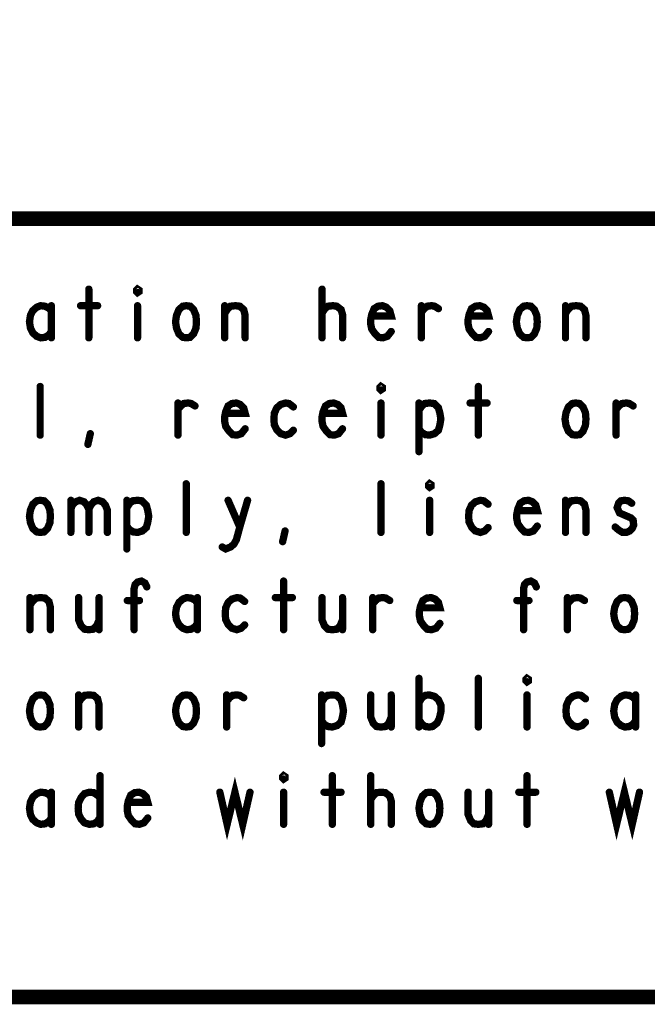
# Model space of a CAD drawing. Extents: x 17.4 to 50.4, y 21.5 to 42.5.
# Tile 10 of 33: x 41.4 to 42.7, y 21.5 to 23.5. Entities that reach past the tile are written whole.
import ezdxf

# ---------------------------------------------------------------- set-up
doc = ezdxf.new("R2010")
doc.units = 0
doc.layers.add('1', color=2, linetype='CONTINUOUS')

msp = doc.modelspace()

# ---------------------------------------------------------------- linework, layer by layer
at = {"layer": '1'}
for points, const_width in [([(17.43, 21.495), (50.43, 21.495), (50.43, 42.495), (17.43, 42.495), (17.43, 21.495)], 0.03), ([(50.43, 23.095), (44.23, 23.095), (40.43, 23.095), (40.43, 21.495)], 0.03), ([(41.587, 22.95), (41.587, 22.85)], 0.015), ([(41.687, 22.943), (41.685, 22.945), (41.685, 22.948), (41.687, 22.95), (41.69, 22.948), (41.69, 22.945), (41.687, 22.943)], 0.015), ([(42.066, 22.85), (42.066, 22.95)], 0.015), ([(41.51, 22.905), (41.505, 22.911), (41.497, 22.915), (41.488, 22.916), (41.48, 22.913), (41.472, 22.906), (41.467, 22.896), (41.465, 22.883), (41.467, 22.87), (41.472, 22.86), (41.48, 22.853), (41.488, 22.85), (41.497, 22.851), (41.505, 22.856), (41.51, 22.863)], 0.015), ([(41.51, 22.85), (41.51, 22.916)], 0.015), ([(41.57, 22.916), (41.605, 22.916)], 0.015), ([(41.687, 22.916), (41.687, 22.85)], 0.015), ([(41.787, 22.85), (41.78, 22.851), (41.772, 22.858), (41.767, 22.87), (41.765, 22.883), (41.767, 22.896), (41.772, 22.908), (41.78, 22.915), (41.787, 22.916), (41.795, 22.915), (41.802, 22.908), (41.807, 22.896), (41.808, 22.883), (41.807, 22.87), (41.802, 22.858), (41.795, 22.851), (41.787, 22.85)], 0.015), ([(41.866, 22.9), (41.871, 22.908), (41.878, 22.915), (41.888, 22.916), (41.897, 22.915), (41.905, 22.908), (41.908, 22.896), (41.908, 22.85)], 0.015), ([(41.866, 22.85), (41.866, 22.916)], 0.015), ([(42.066, 22.901), (42.072, 22.91), (42.078, 22.915), (42.088, 22.916), (42.096, 22.915), (42.105, 22.908), (42.108, 22.898), (42.108, 22.85)], 0.015), ([(42.168, 22.895), (42.208, 22.895), (42.205, 22.906), (42.198, 22.913), (42.19, 22.916), (42.181, 22.915), (42.173, 22.91), (42.168, 22.898), (42.166, 22.888), (42.166, 22.878), (42.168, 22.868), (42.175, 22.858), (42.182, 22.851), (42.191, 22.85), (42.2, 22.853), (42.208, 22.863)], 0.015), ([(42.27, 22.903), (42.276, 22.91), (42.282, 22.915), (42.291, 22.916), (42.297, 22.915), (42.305, 22.91)], 0.015), ([(42.27, 22.85), (42.27, 22.916)], 0.015), ([(42.368, 22.895), (42.408, 22.895), (42.405, 22.906), (42.398, 22.913), (42.39, 22.916), (42.381, 22.915), (42.373, 22.91), (42.368, 22.898), (42.366, 22.888), (42.366, 22.878), (42.368, 22.868), (42.375, 22.858), (42.382, 22.851), (42.391, 22.85), (42.4, 22.853), (42.408, 22.863)], 0.015), ([(42.487, 22.85), (42.48, 22.851), (42.472, 22.858), (42.467, 22.87), (42.465, 22.883), (42.467, 22.896), (42.472, 22.908), (42.48, 22.915), (42.487, 22.916), (42.495, 22.915), (42.502, 22.908), (42.507, 22.896), (42.508, 22.883), (42.507, 22.87), (42.502, 22.858), (42.495, 22.851), (42.487, 22.85)], 0.015), ([(42.566, 22.9), (42.571, 22.908), (42.578, 22.915), (42.588, 22.916), (42.597, 22.915), (42.605, 22.908), (42.608, 22.896), (42.608, 22.85)], 0.015), ([(42.566, 22.85), (42.566, 22.916)], 0.015), ([(41.487, 22.65), (41.487, 22.75)], 0.015), ([(42.187, 22.743), (42.185, 22.745), (42.185, 22.748), (42.187, 22.75), (42.19, 22.748), (42.19, 22.745), (42.187, 22.743)], 0.015), ([(42.387, 22.75), (42.387, 22.65)], 0.015), ([(41.77, 22.703), (41.776, 22.71), (41.782, 22.715), (41.791, 22.716), (41.797, 22.715), (41.805, 22.71)], 0.015), ([(41.77, 22.65), (41.77, 22.716)], 0.015), ([(41.868, 22.695), (41.908, 22.695), (41.905, 22.706), (41.898, 22.713), (41.89, 22.716), (41.881, 22.715), (41.873, 22.71), (41.868, 22.698), (41.866, 22.688), (41.866, 22.678), (41.868, 22.668), (41.875, 22.658), (41.882, 22.651), (41.891, 22.65), (41.9, 22.653), (41.908, 22.663)], 0.015), ([(42.007, 22.708), (41.998, 22.715), (41.991, 22.716), (41.981, 22.713), (41.973, 22.706), (41.968, 22.695), (41.967, 22.683), (41.968, 22.671), (41.973, 22.661), (41.981, 22.653), (41.991, 22.65), (42, 22.653), (42.007, 22.66)], 0.015), ([(42.068, 22.695), (42.108, 22.695), (42.105, 22.706), (42.098, 22.713), (42.09, 22.716), (42.081, 22.715), (42.073, 22.71), (42.068, 22.698), (42.066, 22.688), (42.066, 22.678), (42.068, 22.668), (42.075, 22.658), (42.082, 22.651), (42.091, 22.65), (42.1, 22.653), (42.108, 22.663)], 0.015), ([(42.187, 22.716), (42.187, 22.65)], 0.015), ([(42.265, 22.701), (42.271, 22.71), (42.277, 22.715), (42.287, 22.716), (42.296, 22.715), (42.305, 22.706), (42.308, 22.695), (42.31, 22.683), (42.308, 22.671), (42.305, 22.66), (42.297, 22.653), (42.287, 22.65), (42.278, 22.651), (42.27, 22.656), (42.265, 22.663)], 0.015), ([(42.265, 22.616), (42.265, 22.716)], 0.015), ([(42.37, 22.716), (42.405, 22.716)], 0.015), ([(42.587, 22.65), (42.58, 22.651), (42.572, 22.658), (42.567, 22.67), (42.565, 22.683), (42.567, 22.696), (42.572, 22.708), (42.58, 22.715), (42.587, 22.716), (42.595, 22.715), (42.602, 22.708), (42.607, 22.696), (42.608, 22.683), (42.607, 22.67), (42.602, 22.658), (42.595, 22.651), (42.587, 22.65)], 0.015), ([(42.67, 22.703), (42.676, 22.71), (42.682, 22.715), (42.691, 22.716), (42.697, 22.715), (42.705, 22.71)], 0.015), ([(42.67, 22.65), (42.67, 22.716)], 0.015), ([(41.585, 22.631), (41.59, 22.653)], 0.015), ([(41.787, 22.45), (41.787, 22.55)], 0.015), ([(42.187, 22.45), (42.187, 22.55)], 0.015), ([(42.287, 22.543), (42.285, 22.545), (42.285, 22.548), (42.287, 22.55), (42.29, 22.548), (42.29, 22.545), (42.287, 22.543)], 0.015), ([(41.487, 22.45), (41.48, 22.451), (41.472, 22.458), (41.467, 22.47), (41.465, 22.483), (41.467, 22.496), (41.472, 22.508), (41.48, 22.515), (41.487, 22.516), (41.495, 22.515), (41.502, 22.508), (41.507, 22.496), (41.508, 22.483), (41.507, 22.47), (41.502, 22.458), (41.495, 22.451), (41.487, 22.45)], 0.015), ([(41.55, 22.498), (41.553, 22.506), (41.56, 22.513), (41.568, 22.516), (41.577, 22.513), (41.583, 22.506), (41.587, 22.498), (41.587, 22.45)], 0.015), ([(41.55, 22.45), (41.55, 22.516)], 0.015), ([(41.587, 22.498), (41.591, 22.506), (41.597, 22.513), (41.606, 22.516), (41.615, 22.513), (41.621, 22.506), (41.625, 22.496), (41.625, 22.45)], 0.015), ([(41.665, 22.501), (41.671, 22.51), (41.677, 22.515), (41.687, 22.516), (41.696, 22.515), (41.705, 22.506), (41.708, 22.495), (41.71, 22.483), (41.708, 22.471), (41.705, 22.46), (41.697, 22.453), (41.687, 22.45), (41.678, 22.451), (41.67, 22.456), (41.665, 22.463)], 0.015), ([(41.665, 22.416), (41.665, 22.516)], 0.015), ([(41.861, 22.42), (41.868, 22.416), (41.878, 22.42), (41.885, 22.426), (41.89, 22.435), (41.897, 22.461), (41.913, 22.516)], 0.015), ([(41.873, 22.516), (41.897, 22.461)], 0.015), ([(42.287, 22.516), (42.287, 22.45)], 0.015), ([(42.407, 22.508), (42.398, 22.515), (42.391, 22.516), (42.381, 22.513), (42.373, 22.506), (42.368, 22.495), (42.367, 22.483), (42.368, 22.471), (42.373, 22.461), (42.381, 22.453), (42.391, 22.45), (42.4, 22.453), (42.407, 22.46)], 0.015), ([(42.468, 22.495), (42.508, 22.495), (42.505, 22.506), (42.498, 22.513), (42.49, 22.516), (42.481, 22.515), (42.473, 22.51), (42.468, 22.498), (42.466, 22.488), (42.466, 22.478), (42.468, 22.468), (42.475, 22.458), (42.482, 22.451), (42.491, 22.45), (42.5, 22.453), (42.508, 22.463)], 0.015), ([(42.566, 22.5), (42.571, 22.508), (42.578, 22.515), (42.588, 22.516), (42.597, 22.515), (42.605, 22.508), (42.608, 22.496), (42.608, 22.45)], 0.015), ([(42.566, 22.45), (42.566, 22.516)], 0.015), ([(42.668, 22.461), (42.675, 22.455), (42.683, 22.45), (42.691, 22.45), (42.698, 22.453), (42.703, 22.458), (42.706, 22.465), (42.705, 22.475), (42.7, 22.48), (42.677, 22.49), (42.672, 22.501), (42.675, 22.51), (42.68, 22.515), (42.687, 22.516), (42.695, 22.515), (42.702, 22.51)], 0.015), ([(41.985, 22.431), (41.99, 22.453)], 0.015), ([(41.68, 22.25), (41.68, 22.335), (41.682, 22.343), (41.687, 22.348), (41.695, 22.35), (41.702, 22.346), (41.706, 22.338)], 0.015), ([(41.987, 22.35), (41.987, 22.25)], 0.015), ([(42.48, 22.25), (42.48, 22.335), (42.482, 22.343), (42.487, 22.348), (42.495, 22.35), (42.502, 22.346), (42.506, 22.338)], 0.015), ([(41.466, 22.3), (41.471, 22.308), (41.478, 22.315), (41.488, 22.316), (41.497, 22.315), (41.505, 22.308), (41.508, 22.296), (41.508, 22.25)], 0.015), ([(41.466, 22.25), (41.466, 22.316)], 0.015), ([(41.566, 22.316), (41.566, 22.27), (41.571, 22.258), (41.578, 22.251), (41.587, 22.25), (41.596, 22.251), (41.603, 22.258), (41.608, 22.27)], 0.015), ([(41.608, 22.25), (41.608, 22.316)], 0.015), ([(41.691, 22.31), (41.666, 22.31)], 0.015), ([(41.81, 22.305), (41.805, 22.311), (41.797, 22.315), (41.788, 22.316), (41.78, 22.313), (41.772, 22.306), (41.767, 22.296), (41.765, 22.283), (41.767, 22.27), (41.772, 22.26), (41.78, 22.253), (41.788, 22.25), (41.797, 22.251), (41.805, 22.256), (41.81, 22.263)], 0.015), ([(41.81, 22.25), (41.81, 22.316)], 0.015), ([(41.907, 22.308), (41.898, 22.315), (41.891, 22.316), (41.881, 22.313), (41.873, 22.306), (41.868, 22.295), (41.867, 22.283), (41.868, 22.271), (41.873, 22.261), (41.881, 22.253), (41.891, 22.25), (41.9, 22.253), (41.907, 22.26)], 0.015), ([(41.97, 22.316), (42.005, 22.316)], 0.015), ([(42.066, 22.316), (42.066, 22.27), (42.071, 22.258), (42.078, 22.251), (42.087, 22.25), (42.096, 22.251), (42.103, 22.258), (42.108, 22.27)], 0.015), ([(42.108, 22.25), (42.108, 22.316)], 0.015), ([(42.17, 22.303), (42.176, 22.31), (42.182, 22.315), (42.191, 22.316), (42.197, 22.315), (42.205, 22.31)], 0.015), ([(42.17, 22.25), (42.17, 22.316)], 0.015), ([(42.268, 22.295), (42.308, 22.295), (42.305, 22.306), (42.298, 22.313), (42.29, 22.316), (42.281, 22.315), (42.273, 22.31), (42.268, 22.298), (42.266, 22.288), (42.266, 22.278), (42.268, 22.268), (42.275, 22.258), (42.282, 22.251), (42.291, 22.25), (42.3, 22.253), (42.308, 22.263)], 0.015), ([(42.491, 22.31), (42.466, 22.31)], 0.015), ([(42.57, 22.303), (42.576, 22.31), (42.582, 22.315), (42.591, 22.316), (42.597, 22.315), (42.605, 22.31)], 0.015), ([(42.57, 22.25), (42.57, 22.316)], 0.015), ([(42.687, 22.25), (42.68, 22.251), (42.672, 22.258), (42.667, 22.27), (42.665, 22.283), (42.667, 22.296), (42.672, 22.308), (42.68, 22.315), (42.687, 22.316), (42.695, 22.315), (42.702, 22.308), (42.707, 22.296), (42.708, 22.283), (42.707, 22.27), (42.702, 22.258), (42.695, 22.251), (42.687, 22.25)], 0.015), ([(42.265, 22.05), (42.265, 22.15)], 0.015), ([(42.387, 22.05), (42.387, 22.15)], 0.015), ([(42.487, 22.143), (42.485, 22.145), (42.485, 22.148), (42.487, 22.15), (42.49, 22.148), (42.49, 22.145), (42.487, 22.143)], 0.015), ([(41.487, 22.05), (41.48, 22.051), (41.472, 22.058), (41.467, 22.07), (41.465, 22.083), (41.467, 22.096), (41.472, 22.108), (41.48, 22.115), (41.487, 22.116), (41.495, 22.115), (41.502, 22.108), (41.507, 22.096), (41.508, 22.083), (41.507, 22.07), (41.502, 22.058), (41.495, 22.051), (41.487, 22.05)], 0.015), ([(41.566, 22.1), (41.571, 22.108), (41.578, 22.115), (41.588, 22.116), (41.597, 22.115), (41.605, 22.108), (41.608, 22.096), (41.608, 22.05)], 0.015), ([(41.566, 22.05), (41.566, 22.116)], 0.015), ([(41.787, 22.05), (41.78, 22.051), (41.772, 22.058), (41.767, 22.07), (41.765, 22.083), (41.767, 22.096), (41.772, 22.108), (41.78, 22.115), (41.787, 22.116), (41.795, 22.115), (41.802, 22.108), (41.807, 22.096), (41.808, 22.083), (41.807, 22.07), (41.802, 22.058), (41.795, 22.051), (41.787, 22.05)], 0.015), ([(41.87, 22.103), (41.876, 22.11), (41.882, 22.115), (41.891, 22.116), (41.897, 22.115), (41.905, 22.11)], 0.015), ([(41.87, 22.05), (41.87, 22.116)], 0.015), ([(42.065, 22.101), (42.071, 22.11), (42.077, 22.115), (42.087, 22.116), (42.096, 22.115), (42.105, 22.106), (42.108, 22.095), (42.11, 22.083), (42.108, 22.071), (42.105, 22.06), (42.097, 22.053), (42.087, 22.05), (42.078, 22.051), (42.07, 22.056), (42.065, 22.063)], 0.015), ([(42.065, 22.016), (42.065, 22.116)], 0.015), ([(42.166, 22.116), (42.166, 22.07), (42.171, 22.058), (42.178, 22.051), (42.187, 22.05), (42.196, 22.051), (42.203, 22.058), (42.208, 22.07)], 0.015), ([(42.208, 22.05), (42.208, 22.116)], 0.015), ([(42.265, 22.1), (42.271, 22.11), (42.278, 22.115), (42.286, 22.116), (42.297, 22.113), (42.305, 22.106), (42.31, 22.095), (42.31, 22.081), (42.307, 22.068), (42.302, 22.058), (42.293, 22.051), (42.286, 22.05), (42.278, 22.051), (42.271, 22.056), (42.265, 22.065)], 0.015), ([(42.487, 22.116), (42.487, 22.05)], 0.015), ([(42.607, 22.108), (42.598, 22.115), (42.591, 22.116), (42.581, 22.113), (42.573, 22.106), (42.568, 22.095), (42.567, 22.083), (42.568, 22.071), (42.573, 22.061), (42.581, 22.053), (42.591, 22.05), (42.6, 22.053), (42.607, 22.06)], 0.015), ([(42.71, 22.105), (42.705, 22.111), (42.697, 22.115), (42.688, 22.116), (42.68, 22.113), (42.672, 22.106), (42.667, 22.096), (42.665, 22.083), (42.667, 22.07), (42.672, 22.06), (42.68, 22.053), (42.688, 22.05), (42.697, 22.051), (42.705, 22.056), (42.71, 22.063)], 0.015), ([(42.71, 22.05), (42.71, 22.116)], 0.015), ([(41.987, 21.943), (41.985, 21.945), (41.985, 21.948), (41.987, 21.95), (41.99, 21.948), (41.99, 21.945), (41.987, 21.943)], 0.015), ([(41.61, 21.95), (41.61, 21.85)], 0.015), ([(41.856, 21.916), (41.871, 21.85), (41.887, 21.916), (41.903, 21.85), (41.918, 21.916)], 0.015), ([(42.087, 21.95), (42.087, 21.85)], 0.015), ([(42.166, 21.85), (42.166, 21.95)], 0.015), ([(42.487, 21.95), (42.487, 21.85)], 0.015), ([(42.656, 21.916), (42.671, 21.85), (42.687, 21.916), (42.703, 21.85), (42.718, 21.916)], 0.015), ([(41.51, 21.905), (41.505, 21.911), (41.497, 21.915), (41.488, 21.916), (41.48, 21.913), (41.472, 21.906), (41.467, 21.896), (41.465, 21.883), (41.467, 21.87), (41.472, 21.86), (41.48, 21.853), (41.488, 21.85), (41.497, 21.851), (41.505, 21.856), (41.51, 21.863)], 0.015), ([(41.51, 21.85), (41.51, 21.916)], 0.015), ([(41.61, 21.865), (41.605, 21.856), (41.597, 21.851), (41.588, 21.85), (41.578, 21.853), (41.571, 21.861), (41.566, 21.871), (41.565, 21.883), (41.566, 21.895), (41.571, 21.905), (41.578, 21.913), (41.588, 21.916), (41.597, 21.915), (41.603, 21.911), (41.61, 21.905)], 0.015), ([(41.668, 21.895), (41.708, 21.895), (41.705, 21.906), (41.698, 21.913), (41.69, 21.916), (41.681, 21.915), (41.673, 21.91), (41.668, 21.898), (41.666, 21.888), (41.666, 21.878), (41.668, 21.868), (41.675, 21.858), (41.682, 21.851), (41.691, 21.85), (41.7, 21.853), (41.708, 21.863)], 0.015), ([(41.987, 21.916), (41.987, 21.85)], 0.015), ([(42.07, 21.916), (42.105, 21.916)], 0.015), ([(42.166, 21.901), (42.172, 21.91), (42.178, 21.915), (42.188, 21.916), (42.196, 21.915), (42.205, 21.908), (42.208, 21.898), (42.208, 21.85)], 0.015), ([(42.287, 21.85), (42.28, 21.851), (42.272, 21.858), (42.267, 21.87), (42.265, 21.883), (42.267, 21.896), (42.272, 21.908), (42.28, 21.915), (42.287, 21.916), (42.295, 21.915), (42.302, 21.908), (42.307, 21.896), (42.308, 21.883), (42.307, 21.87), (42.302, 21.858), (42.295, 21.851), (42.287, 21.85)], 0.015), ([(42.366, 21.916), (42.366, 21.87), (42.371, 21.858), (42.378, 21.851), (42.387, 21.85), (42.396, 21.851), (42.403, 21.858), (42.408, 21.87)], 0.015), ([(42.408, 21.85), (42.408, 21.916)], 0.015), ([(42.47, 21.916), (42.505, 21.916)], 0.015)]:
    msp.add_lwpolyline(points, dxfattribs=dict(at, const_width=const_width))
at = {"layer": '1', "const_width": 0.0075}
for points in [[(41.59075, 22.95, 1), (41.58325, 22.95, 1)], [(42.06975, 22.95, 1), (42.06225, 22.95, 1)], [(41.69075, 22.943, 1), (41.68325, 22.943, 1)], [(41.69075, 22.943, 1), (41.68325, 22.943, 1)], [(41.51375, 22.916, 1), (41.50625, 22.916, 1)], [(41.51375, 22.905, 1), (41.50625, 22.905, 1)], [(41.57375, 22.916, 1), (41.56625, 22.916, 1)], [(41.60875, 22.916, 1), (41.60125, 22.916, 1)], [(41.69075, 22.916, 1), (41.68325, 22.916, 1)], [(41.86975, 22.916, 1), (41.86225, 22.916, 1)], [(42.27375, 22.916, 1), (42.26625, 22.916, 1)], [(42.30875, 22.91, 1), (42.30125, 22.91, 1)], [(42.56975, 22.916, 1), (42.56225, 22.916, 1)], [(41.86975, 22.9, 1), (41.86225, 22.9, 1)], [(42.06975, 22.901, 1), (42.06225, 22.901, 1)], [(42.17175, 22.895, 1), (42.16425, 22.895, 1)], [(42.27375, 22.903, 1), (42.26625, 22.903, 1)], [(42.37175, 22.895, 1), (42.36425, 22.895, 1)], [(42.56975, 22.9, 1), (42.56225, 22.9, 1)], [(41.51375, 22.863, 1), (41.50625, 22.863, 1)], [(42.21175, 22.863, 1), (42.20425, 22.863, 1)], [(42.41175, 22.863, 1), (42.40425, 22.863, 1)], [(41.51375, 22.85, 1), (41.50625, 22.85, 1)], [(41.59075, 22.85, 1), (41.58325, 22.85, 1)], [(41.69075, 22.85, 1), (41.68325, 22.85, 1)], [(41.79075, 22.85, 1), (41.78325, 22.85, 1)], [(41.79075, 22.85, 1), (41.78325, 22.85, 1)], [(41.86975, 22.85, 1), (41.86225, 22.85, 1)], [(41.91175, 22.85, 1), (41.90425, 22.85, 1)], [(42.06975, 22.85, 1), (42.06225, 22.85, 1)], [(42.11175, 22.85, 1), (42.10425, 22.85, 1)], [(42.27375, 22.85, 1), (42.26625, 22.85, 1)], [(42.49075, 22.85, 1), (42.48325, 22.85, 1)], [(42.49075, 22.85, 1), (42.48325, 22.85, 1)], [(42.56975, 22.85, 1), (42.56225, 22.85, 1)], [(42.61175, 22.85, 1), (42.60425, 22.85, 1)], [(41.49075, 22.75, 1), (41.48325, 22.75, 1)], [(42.19075, 22.743, 1), (42.18325, 22.743, 1)], [(42.19075, 22.743, 1), (42.18325, 22.743, 1)], [(42.39075, 22.75, 1), (42.38325, 22.75, 1)], [(41.77375, 22.716, 1), (41.76625, 22.716, 1)], [(41.77375, 22.703, 1), (41.76625, 22.703, 1)], [(41.80875, 22.71, 1), (41.80125, 22.71, 1)], [(42.01075, 22.708, 1), (42.00325, 22.708, 1)], [(42.19075, 22.716, 1), (42.18325, 22.716, 1)], [(42.26875, 22.716, 1), (42.26125, 22.716, 1)], [(42.26875, 22.701, 1), (42.26125, 22.701, 1)], [(42.37375, 22.716, 1), (42.36625, 22.716, 1)], [(42.40875, 22.716, 1), (42.40125, 22.716, 1)], [(42.67375, 22.716, 1), (42.66625, 22.716, 1)], [(42.67375, 22.703, 1), (42.66625, 22.703, 1)], [(42.70875, 22.71, 1), (42.70125, 22.71, 1)], [(41.87175, 22.695, 1), (41.86425, 22.695, 1)], [(42.07175, 22.695, 1), (42.06425, 22.695, 1)], [(41.91175, 22.663, 1), (41.90425, 22.663, 1)], [(42.11175, 22.663, 1), (42.10425, 22.663, 1)], [(42.26875, 22.663, 1), (42.26125, 22.663, 1)], [(41.49075, 22.65, 1), (41.48325, 22.65, 1)], [(41.59375, 22.653, 1), (41.58625, 22.653, 1)], [(41.77375, 22.65, 1), (41.76625, 22.65, 1)], [(42.01075, 22.66, 1), (42.00325, 22.66, 1)], [(42.19075, 22.65, 1), (42.18325, 22.65, 1)], [(42.39075, 22.65, 1), (42.38325, 22.65, 1)], [(42.59075, 22.65, 1), (42.58325, 22.65, 1)], [(42.59075, 22.65, 1), (42.58325, 22.65, 1)], [(42.67375, 22.65, 1), (42.66625, 22.65, 1)], [(41.58875, 22.631, 1), (41.58125, 22.631, 1)], [(42.26875, 22.616, 1), (42.26125, 22.616, 1)], [(41.79075, 22.55, 1), (41.78325, 22.55, 1)], [(42.19075, 22.55, 1), (42.18325, 22.55, 1)], [(42.29075, 22.543, 1), (42.28325, 22.543, 1)], [(42.29075, 22.543, 1), (42.28325, 22.543, 1)], [(41.55375, 22.516, 1), (41.54625, 22.516, 1)], [(41.66875, 22.516, 1), (41.66125, 22.516, 1)], [(41.66875, 22.501, 1), (41.66125, 22.501, 1)], [(41.87675, 22.516, 1), (41.86925, 22.516, 1)], [(41.91675, 22.516, 1), (41.90925, 22.516, 1)], [(42.29075, 22.516, 1), (42.28325, 22.516, 1)], [(42.41075, 22.508, 1), (42.40325, 22.508, 1)], [(42.56975, 22.516, 1), (42.56225, 22.516, 1)], [(42.56975, 22.5, 1), (42.56225, 22.5, 1)], [(42.70575, 22.51, 1), (42.69825, 22.51, 1)], [(41.55375, 22.498, 1), (41.54625, 22.498, 1)], [(41.59075, 22.498, 1), (41.58325, 22.498, 1)], [(42.47175, 22.495, 1), (42.46425, 22.495, 1)], [(41.66875, 22.463, 1), (41.66125, 22.463, 1)], [(41.90075, 22.461, 1), (41.89325, 22.461, 1)], [(42.41075, 22.46, 1), (42.40325, 22.46, 1)], [(42.51175, 22.463, 1), (42.50425, 22.463, 1)], [(42.67175, 22.461, 1), (42.66425, 22.461, 1)], [(41.49075, 22.45, 1), (41.48325, 22.45, 1)], [(41.49075, 22.45, 1), (41.48325, 22.45, 1)], [(41.55375, 22.45, 1), (41.54625, 22.45, 1)], [(41.59075, 22.45, 1), (41.58325, 22.45, 1)], [(41.62875, 22.45, 1), (41.62125, 22.45, 1)], [(41.79075, 22.45, 1), (41.78325, 22.45, 1)], [(41.99375, 22.453, 1), (41.98625, 22.453, 1)], [(42.19075, 22.45, 1), (42.18325, 22.45, 1)], [(42.29075, 22.45, 1), (42.28325, 22.45, 1)], [(42.56975, 22.45, 1), (42.56225, 22.45, 1)], [(42.61175, 22.45, 1), (42.60425, 22.45, 1)], [(41.86475, 22.42, 1), (41.85725, 22.42, 1)], [(41.98875, 22.431, 1), (41.98125, 22.431, 1)], [(41.66875, 22.416, 1), (41.66125, 22.416, 1)], [(41.70975, 22.338, 1), (41.70225, 22.338, 1)], [(41.99075, 22.35, 1), (41.98325, 22.35, 1)], [(42.50975, 22.338, 1), (42.50225, 22.338, 1)], [(41.46975, 22.316, 1), (41.46225, 22.316, 1)], [(41.46975, 22.3, 1), (41.46225, 22.3, 1)], [(41.56975, 22.316, 1), (41.56225, 22.316, 1)], [(41.61175, 22.316, 1), (41.60425, 22.316, 1)], [(41.66975, 22.31, 1), (41.66225, 22.31, 1)], [(41.69475, 22.31, 1), (41.68725, 22.31, 1)], [(41.81375, 22.316, 1), (41.80625, 22.316, 1)], [(41.81375, 22.305, 1), (41.80625, 22.305, 1)], [(41.91075, 22.308, 1), (41.90325, 22.308, 1)], [(41.97375, 22.316, 1), (41.96625, 22.316, 1)], [(42.00875, 22.316, 1), (42.00125, 22.316, 1)], [(42.06975, 22.316, 1), (42.06225, 22.316, 1)], [(42.11175, 22.316, 1), (42.10425, 22.316, 1)], [(42.17375, 22.316, 1), (42.16625, 22.316, 1)], [(42.17375, 22.303, 1), (42.16625, 22.303, 1)], [(42.20875, 22.31, 1), (42.20125, 22.31, 1)], [(42.46975, 22.31, 1), (42.46225, 22.31, 1)], [(42.49475, 22.31, 1), (42.48725, 22.31, 1)], [(42.57375, 22.316, 1), (42.56625, 22.316, 1)], [(42.57375, 22.303, 1), (42.56625, 22.303, 1)], [(42.60875, 22.31, 1), (42.60125, 22.31, 1)], [(42.27175, 22.295, 1), (42.26425, 22.295, 1)], [(41.61175, 22.27, 1), (41.60425, 22.27, 1)], [(41.81375, 22.263, 1), (41.80625, 22.263, 1)], [(41.91075, 22.26, 1), (41.90325, 22.26, 1)], [(42.11175, 22.27, 1), (42.10425, 22.27, 1)], [(42.31175, 22.263, 1), (42.30425, 22.263, 1)], [(41.46975, 22.25, 1), (41.46225, 22.25, 1)], [(41.51175, 22.25, 1), (41.50425, 22.25, 1)], [(41.61175, 22.25, 1), (41.60425, 22.25, 1)], [(41.68375, 22.25, 1), (41.67625, 22.25, 1)], [(41.81375, 22.25, 1), (41.80625, 22.25, 1)], [(41.99075, 22.25, 1), (41.98325, 22.25, 1)], [(42.11175, 22.25, 1), (42.10425, 22.25, 1)], [(42.17375, 22.25, 1), (42.16625, 22.25, 1)], [(42.48375, 22.25, 1), (42.47625, 22.25, 1)], [(42.57375, 22.25, 1), (42.56625, 22.25, 1)], [(42.69075, 22.25, 1), (42.68325, 22.25, 1)], [(42.69075, 22.25, 1), (42.68325, 22.25, 1)], [(42.26875, 22.15, 1), (42.26125, 22.15, 1)], [(42.39075, 22.15, 1), (42.38325, 22.15, 1)], [(42.49075, 22.143, 1), (42.48325, 22.143, 1)], [(42.49075, 22.143, 1), (42.48325, 22.143, 1)], [(41.56975, 22.116, 1), (41.56225, 22.116, 1)], [(41.87375, 22.116, 1), (41.86625, 22.116, 1)], [(42.06875, 22.116, 1), (42.06125, 22.116, 1)], [(42.16975, 22.116, 1), (42.16225, 22.116, 1)], [(42.21175, 22.116, 1), (42.20425, 22.116, 1)], [(42.49075, 22.116, 1), (42.48325, 22.116, 1)], [(42.71375, 22.116, 1), (42.70625, 22.116, 1)], [(41.56975, 22.1, 1), (41.56225, 22.1, 1)], [(41.87375, 22.103, 1), (41.86625, 22.103, 1)], [(41.90875, 22.11, 1), (41.90125, 22.11, 1)], [(42.06875, 22.101, 1), (42.06125, 22.101, 1)], [(42.26875, 22.1, 1), (42.26125, 22.1, 1)], [(42.61075, 22.108, 1), (42.60325, 22.108, 1)], [(42.71375, 22.105, 1), (42.70625, 22.105, 1)], [(42.06875, 22.063, 1), (42.06125, 22.063, 1)], [(42.21175, 22.07, 1), (42.20425, 22.07, 1)], [(42.26875, 22.065, 1), (42.26125, 22.065, 1)], [(42.61075, 22.06, 1), (42.60325, 22.06, 1)], [(42.71375, 22.063, 1), (42.70625, 22.063, 1)], [(41.49075, 22.05, 1), (41.48325, 22.05, 1)], [(41.49075, 22.05, 1), (41.48325, 22.05, 1)], [(41.56975, 22.05, 1), (41.56225, 22.05, 1)], [(41.61175, 22.05, 1), (41.60425, 22.05, 1)], [(41.79075, 22.05, 1), (41.78325, 22.05, 1)], [(41.79075, 22.05, 1), (41.78325, 22.05, 1)], [(41.87375, 22.05, 1), (41.86625, 22.05, 1)], [(42.21175, 22.05, 1), (42.20425, 22.05, 1)], [(42.26875, 22.05, 1), (42.26125, 22.05, 1)], [(42.39075, 22.05, 1), (42.38325, 22.05, 1)], [(42.49075, 22.05, 1), (42.48325, 22.05, 1)], [(42.71375, 22.05, 1), (42.70625, 22.05, 1)], [(42.06875, 22.016, 1), (42.06125, 22.016, 1)], [(41.61375, 21.95, 1), (41.60625, 21.95, 1)], [(41.99075, 21.943, 1), (41.98325, 21.943, 1)], [(41.99075, 21.943, 1), (41.98325, 21.943, 1)], [(42.09075, 21.95, 1), (42.08325, 21.95, 1)], [(42.16975, 21.95, 1), (42.16225, 21.95, 1)], [(42.49075, 21.95, 1), (42.48325, 21.95, 1)], [(41.51375, 21.916, 1), (41.50625, 21.916, 1)], [(41.85975, 21.916, 1), (41.85225, 21.916, 1)], [(41.92175, 21.916, 1), (41.91425, 21.916, 1)], [(41.99075, 21.916, 1), (41.98325, 21.916, 1)], [(42.07375, 21.916, 1), (42.06625, 21.916, 1)], [(42.10875, 21.916, 1), (42.10125, 21.916, 1)], [(42.36975, 21.916, 1), (42.36225, 21.916, 1)], [(42.41175, 21.916, 1), (42.40425, 21.916, 1)], [(42.47375, 21.916, 1), (42.46625, 21.916, 1)], [(42.50875, 21.916, 1), (42.50125, 21.916, 1)], [(42.65975, 21.916, 1), (42.65225, 21.916, 1)], [(42.72175, 21.916, 1), (42.71425, 21.916, 1)], [(41.51375, 21.905, 1), (41.50625, 21.905, 1)], [(41.61375, 21.905, 1), (41.60625, 21.905, 1)], [(41.67175, 21.895, 1), (41.66425, 21.895, 1)], [(42.16975, 21.901, 1), (42.16225, 21.901, 1)], [(41.51375, 21.863, 1), (41.50625, 21.863, 1)], [(41.61375, 21.865, 1), (41.60625, 21.865, 1)], [(41.71175, 21.863, 1), (41.70425, 21.863, 1)], [(42.41175, 21.87, 1), (42.40425, 21.87, 1)], [(41.51375, 21.85, 1), (41.50625, 21.85, 1)], [(41.61375, 21.85, 1), (41.60625, 21.85, 1)], [(41.99075, 21.85, 1), (41.98325, 21.85, 1)], [(42.09075, 21.85, 1), (42.08325, 21.85, 1)], [(42.16975, 21.85, 1), (42.16225, 21.85, 1)], [(42.21175, 21.85, 1), (42.20425, 21.85, 1)], [(42.29075, 21.85, 1), (42.28325, 21.85, 1)], [(42.29075, 21.85, 1), (42.28325, 21.85, 1)], [(42.41175, 21.85, 1), (42.40425, 21.85, 1)], [(42.49075, 21.85, 1), (42.48325, 21.85, 1)]]:
    msp.add_lwpolyline(points, format="xyb", close=True, dxfattribs=at)

doc.saveas('drawing.dxf')
